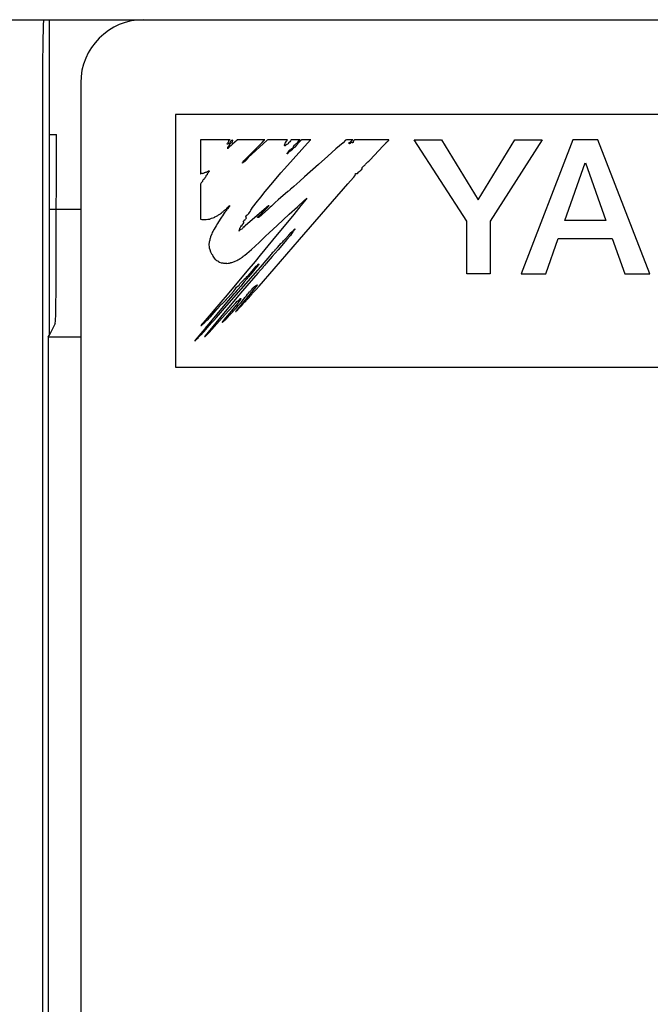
# Model space of a CAD drawing. Extents: x 97 to 1223, y 94 to 848.
# Tile 9 of 38: x 234 to 244, y 744 to 760. Entities that reach past the tile are written whole.
import ezdxf

# ---------------------------------------------------------------- set-up
doc = ezdxf.new("R2010")
doc.units = 0
doc.header["$LTSCALE"] = 69.3
for name, color, linetype in [('ALL_AXIS', 7, 'CONTINUOUS'), ('ALL_CURVE', 7, 'CONTINUOUS'), ('ALL_FEATURES', 7, 'CONTINUOUS')]:
    doc.layers.add(name, color=color, linetype=linetype)

msp = doc.modelspace()

# ---------------------------------------------------------------- linework, layer by layer
at = {"layer": 'ALL_AXIS', "color": 7, "linetype": 'CONTINUOUS'}
msp.add_line((220.3, 760), (234.413, 760), dxfattribs=at)
at = {"layer": 'ALL_CURVE', "color": 4, "linetype": 'CONTINUOUS'}
for p, q in [((236.5, 758.5), (236.5, 754.5)), ((273.5, 758.5), (236.5, 758.5)), ((236.5, 754.5), (254.5, 754.5))]:
    msp.add_line(p, q, dxfattribs=at)
at = {"layer": 'ALL_FEATURES', "color": 7, "linetype": 'CONTINUOUS'}
for p, q in [((220.3, 760), (274, 760)), ((234.5, 760), (234.5, 755)), ((235, 759), (235, 729)), ((234.5, 758.183), (234.614, 758.183)), ((234.613, 756.174), (234.614, 758.183)), ((236.9, 758.1), (236.9, 757.56)), ((237.365, 758.1), (236.9, 758.1)), ((237.314, 758.029), (237.318, 758.036)), ((237.319, 758.027), (237.314, 758.029)), ((237.318, 758.036), (237.324, 758.044)), ((237.326, 758.028), (237.319, 758.027)), ((237.324, 758.044), (237.329, 758.051)), ((237.333, 758.03), (237.326, 758.028)), ((237.329, 758.051), (237.335, 758.062)), ((237.337, 758.034), (237.333, 758.03)), ((237.335, 758.062), (237.341, 758.068)), ((237.341, 758.038), (237.337, 758.034)), ((237.341, 758.068), (237.344, 758.071)), ((237.345, 758.04), (237.341, 758.038)), ((237.344, 758.071), (237.347, 758.077)), ((237.347, 758.034), (237.345, 758.04)), ((237.347, 758.077), (237.349, 758.087)), ((237.349, 758.031), (237.347, 758.034)), ((237.349, 758.087), (237.353, 758.091)), ((237.354, 758.033), (237.349, 758.031)), ((237.353, 758.091), (237.363, 758.098)), ((237.357, 758.035), (237.354, 758.033)), ((237.36, 758.041), (237.357, 758.035)), ((237.358, 758.011), (237.363, 758.025)), ((237.363, 758.054), (237.36, 758.041)), ((237.363, 758.098), (237.365, 758.1)), ((237.367, 758.062), (237.363, 758.054)), ((237.363, 758.025), (237.369, 758.036)), ((237.374, 758.072), (237.367, 758.062)), ((237.369, 758.036), (237.376, 758.044)), ((237.383, 758.081), (237.374, 758.072)), ((237.376, 758.044), (237.384, 758.049)), ((237.388, 758.085), (237.383, 758.081)), ((237.384, 758.049), (237.396, 758.055)), ((237.405, 758.03), (237.387, 758.013)), ((237.394, 758.088), (237.388, 758.085)), ((237.408, 758.092), (237.394, 758.088)), ((237.396, 758.055), (237.399, 758.058)), ((237.399, 758.058), (237.4, 758.06)), ((237.4, 758.06), (237.402, 758.066)), ((237.402, 758.067), (237.405, 758.075)), ((237.402, 758.066), (237.402, 758.067)), ((237.476, 758.092), (237.405, 758.03)), ((237.405, 758.075), (237.407, 758.079)), ((237.407, 758.079), (237.409, 758.087)), ((237.409, 758.087), (237.408, 758.092)), ((237.48, 758.096), (237.476, 758.092)), ((237.485, 758.1), (237.48, 758.096)), ((237.916, 758.1), (237.485, 758.1)), ((237.642, 757.823), (237.875, 758.058)), ((237.955, 758.091), (237.655, 757.817)), ((237.875, 758.058), (237.914, 758.098)), ((237.914, 758.098), (237.916, 758.1)), ((237.965, 758.1), (237.955, 758.091)), ((238.276, 758.1), (237.965, 758.1)), ((238.228, 757.64), (238.642, 758.098)), ((238.233, 758.024), (238.236, 758.029)), ((238.236, 758.029), (238.238, 758.034)), ((238.238, 758.044), (238.239, 758.048)), ((238.238, 758.043), (238.238, 758.044)), ((238.238, 758.034), (238.238, 758.043)), ((238.239, 758.048), (238.248, 758.059)), ((238.248, 758.059), (238.26, 758.074)), ((238.26, 758.074), (238.266, 758.081)), ((238.266, 758.081), (238.273, 758.091)), ((238.276, 758.028), (238.267, 758.023)), ((238.273, 758.091), (238.276, 758.1)), ((238.284, 758.036), (238.276, 758.028)), ((238.292, 758.047), (238.284, 758.036)), ((238.294, 758.052), (238.292, 758.047)), ((238.297, 758.057), (238.294, 758.052)), ((238.3, 758.06), (238.297, 758.057)), ((238.305, 758.062), (238.3, 758.06)), ((238.311, 758.062), (238.305, 758.062)), ((238.315, 758.066), (238.311, 758.062)), ((238.324, 758.082), (238.315, 758.066)), ((238.33, 758.092), (238.324, 758.082)), ((238.336, 758.1), (238.33, 758.092)), ((238.474, 758.1), (238.336, 758.1)), ((238.386, 758.011), (238.437, 758.062)), ((238.464, 758.065), (238.42, 758.013)), ((238.437, 758.062), (238.456, 758.081)), ((238.456, 758.081), (238.474, 758.1)), ((238.486, 758.089), (238.464, 758.065)), ((238.496, 758.1), (238.486, 758.089)), ((238.644, 758.1), (238.496, 758.1)), ((238.642, 758.098), (238.644, 758.1)), ((239.155, 758.052), (239.044, 757.954)), ((239.197, 758.09), (239.155, 758.052)), ((239.208, 758.1), (239.197, 758.09)), ((239.309, 758.1), (239.208, 758.1)), ((239.248, 758.051), (239.249, 758.052)), ((239.248, 758.047), (239.248, 758.051)), ((239.25, 758.042), (239.248, 758.047)), ((239.249, 758.052), (239.258, 758.055)), ((239.255, 758.037), (239.25, 758.042)), ((239.258, 758.036), (239.255, 758.037)), ((239.258, 758.055), (239.269, 758.062)), ((239.268, 758.04), (239.258, 758.036)), ((239.275, 758.044), (239.268, 758.04)), ((239.269, 758.062), (239.283, 758.075)), ((239.28, 758.05), (239.275, 758.044)), ((239.285, 758.054), (239.28, 758.05)), ((239.283, 758.075), (239.291, 758.084)), ((239.293, 758.058), (239.285, 758.054)), ((239.291, 758.084), (239.304, 758.096)), ((239.297, 758.059), (239.293, 758.058)), ((239.3, 758.052), (239.297, 758.059)), ((239.302, 758.051), (239.3, 758.052)), ((239.304, 758.05), (239.302, 758.051)), ((239.304, 758.096), (239.309, 758.1)), ((239.308, 758.051), (239.304, 758.05)), ((239.314, 758.055), (239.308, 758.051)), ((239.317, 758.058), (239.314, 758.055)), ((239.319, 758.079), (239.316, 758.07)), ((239.316, 758.07), (239.317, 758.058)), ((239.323, 758.085), (239.319, 758.079)), ((239.324, 758.086), (239.323, 758.085)), ((239.328, 758.089), (239.324, 758.086)), ((239.331, 758.094), (239.328, 758.089)), ((239.336, 758.1), (239.331, 758.094)), ((239.883, 758.1), (239.336, 758.1)), ((239.799, 758.01), (239.816, 758.027)), ((239.816, 758.027), (239.826, 758.04)), ((239.826, 758.04), (239.831, 758.046)), ((239.831, 758.046), (239.835, 758.049)), ((239.835, 758.049), (239.844, 758.056)), ((239.844, 758.056), (239.85, 758.062)), ((239.85, 758.062), (239.857, 758.072)), ((239.857, 758.072), (239.869, 758.082)), ((239.869, 758.082), (239.871, 758.084)), ((239.871, 758.084), (239.879, 758.092)), ((239.879, 758.092), (239.883, 758.1)), ((241.116, 756.808), (240.281, 758.1)), ((240.281, 758.1), (240.716, 758.1)), ((240.716, 758.1), (241.296, 757.147)), ((241.296, 757.147), (241.879, 758.1)), ((242.312, 758.1), (241.488, 756.809)), ((241.879, 758.1), (242.312, 758.1)), ((242.795, 758.1), (241.975, 755.975)), ((243.192, 758.1), (242.795, 758.1)), ((244.013, 755.975), (243.192, 758.1)), ((237.328, 757.97), (237.33, 757.976)), ((237.328, 757.957), (237.328, 757.97)), ((237.331, 757.958), (237.328, 757.957)), ((237.33, 757.976), (237.331, 757.981)), ((237.331, 757.981), (237.337, 757.99)), ((237.338, 757.967), (237.331, 757.958)), ((237.337, 757.99), (237.348, 758)), ((237.345, 757.975), (237.338, 757.967)), ((237.36, 757.991), (237.345, 757.975)), ((237.348, 758), (237.352, 758.004)), ((237.352, 758.004), (237.358, 758.011)), ((237.376, 758.003), (237.36, 757.991)), ((237.387, 758.013), (237.376, 758.003)), ((238.229, 758.016), (238.233, 758.024)), ((238.229, 758.01), (238.229, 758.016)), ((238.232, 758.005), (238.229, 758.01)), ((238.239, 758), (238.232, 758.005)), ((238.241, 758.001), (238.239, 758)), ((238.245, 758.006), (238.241, 758.001)), ((238.25, 758.015), (238.245, 758.006)), ((238.254, 758.02), (238.25, 758.015)), ((238.258, 758.022), (238.254, 758.02)), ((238.267, 758.023), (238.258, 758.022)), ((238.269, 757.884), (238.272, 757.889)), ((238.27, 757.879), (238.269, 757.884)), ((238.27, 757.878), (238.27, 757.879)), ((238.274, 757.876), (238.27, 757.878)), ((238.272, 757.889), (238.279, 757.895)), ((238.278, 757.876), (238.274, 757.876)), ((238.28, 757.879), (238.278, 757.876)), ((238.279, 757.895), (238.286, 757.9)), ((238.283, 757.886), (238.28, 757.879)), ((238.288, 757.893), (238.283, 757.886)), ((238.286, 757.9), (238.291, 757.906)), ((238.298, 757.902), (238.288, 757.893)), ((238.291, 757.906), (238.293, 757.912)), ((238.293, 757.917), (238.295, 757.922)), ((238.293, 757.912), (238.293, 757.917)), ((238.295, 757.922), (238.297, 757.924)), ((238.297, 757.924), (238.3, 757.926)), ((238.312, 757.911), (238.298, 757.902)), ((238.3, 757.926), (238.303, 757.928)), ((238.303, 757.928), (238.307, 757.933)), ((238.307, 757.933), (238.313, 757.938)), ((238.326, 757.921), (238.312, 757.911)), ((238.313, 757.938), (238.322, 757.941)), ((238.322, 757.941), (238.327, 757.942)), ((238.334, 757.93), (238.326, 757.921)), ((238.327, 757.942), (238.333, 757.946)), ((238.333, 757.946), (238.337, 757.953)), ((238.341, 757.933), (238.334, 757.93)), ((238.337, 757.953), (238.339, 757.962)), ((238.339, 757.962), (238.345, 757.962)), ((238.348, 757.939), (238.341, 757.933)), ((238.345, 757.962), (238.353, 757.965)), ((238.356, 757.95), (238.348, 757.939)), ((238.353, 757.965), (238.362, 757.972)), ((238.363, 757.96), (238.356, 757.95)), ((238.362, 757.972), (238.373, 757.983)), ((238.37, 757.968), (238.363, 757.96)), ((238.367, 757.989), (238.37, 757.993)), ((238.368, 757.987), (238.367, 757.989)), ((238.373, 757.986), (238.368, 757.987)), ((238.37, 757.993), (238.386, 758.011)), ((238.377, 757.973), (238.37, 757.968)), ((238.375, 757.985), (238.373, 757.986)), ((238.373, 757.983), (238.375, 757.985)), ((238.386, 757.978), (238.377, 757.973)), ((238.392, 757.984), (238.386, 757.978)), ((238.42, 758.013), (238.392, 757.984)), ((239.044, 757.954), (238.914, 757.84)), ((239.587, 757.782), (239.784, 757.997)), ((239.784, 757.997), (239.792, 758.004)), ((239.792, 758.004), (239.799, 758.01)), ((237.57, 757.733), (237.561, 757.727)), ((237.561, 757.727), (237.562, 757.731)), ((237.562, 757.731), (237.565, 757.739)), ((237.565, 757.739), (237.566, 757.74)), ((237.566, 757.74), (237.571, 757.749)), ((237.603, 757.76), (237.57, 757.733)), ((237.571, 757.749), (237.584, 757.765)), ((237.584, 757.765), (237.599, 757.78)), ((237.599, 757.78), (237.642, 757.823)), ((237.639, 757.791), (237.603, 757.76)), ((237.641, 757.8), (237.639, 757.791)), ((237.645, 757.808), (237.641, 757.8)), ((237.652, 757.814), (237.645, 757.808)), ((237.655, 757.817), (237.652, 757.814)), ((238.914, 757.84), (238.768, 757.707)), ((239.506, 757.702), (239.512, 757.714)), ((239.512, 757.714), (239.515, 757.716)), ((239.515, 757.716), (239.524, 757.723)), ((239.524, 757.723), (239.534, 757.732)), ((239.534, 757.732), (239.543, 757.742)), ((239.543, 757.742), (239.549, 757.749)), ((239.549, 757.749), (239.565, 757.762)), ((239.565, 757.762), (239.574, 757.77)), ((239.574, 757.77), (239.587, 757.782)), ((242.667, 756.821), (242.99, 757.733)), ((242.998, 757.733), (243.319, 756.821)), ((236.9, 757.56), (236.904, 757.56)), ((236.904, 757.56), (236.907, 757.564)), ((236.907, 757.564), (236.91, 757.566)), ((236.91, 757.566), (236.915, 757.569)), ((236.915, 757.569), (236.919, 757.569)), ((236.919, 757.569), (236.923, 757.568)), ((236.923, 757.568), (236.933, 757.566)), ((236.933, 757.566), (236.943, 757.568)), ((236.943, 757.568), (236.954, 757.574)), ((236.954, 757.574), (236.959, 757.578)), ((236.959, 757.578), (236.967, 757.583)), ((236.967, 757.583), (236.976, 757.585)), ((236.976, 757.585), (236.984, 757.585)), ((236.984, 757.585), (236.99, 757.586)), ((236.99, 757.586), (237, 757.591)), ((237, 757.591), (237.018, 757.604)), ((237.006, 757.564), (237.004, 757.555)), ((237.01, 757.568), (237.006, 757.564)), ((237.018, 757.574), (237.01, 757.568)), ((237.018, 757.604), (237.026, 757.607)), ((237.026, 757.584), (237.018, 757.574)), ((237.026, 757.607), (237.034, 757.607)), ((237.033, 757.596), (237.026, 757.584)), ((237.036, 757.602), (237.033, 757.596)), ((237.034, 757.607), (237.036, 757.607)), ((237.036, 757.607), (237.037, 757.606)), ((237.037, 757.606), (237.036, 757.602)), ((238.042, 757.423), (238.171, 757.575)), ((238.171, 757.575), (238.228, 757.64)), ((238.768, 757.707), (238.545, 757.511)), ((239.349, 757.533), (239.353, 757.557)), ((239.353, 757.557), (239.355, 757.565)), ((239.355, 757.565), (239.365, 757.565)), ((239.365, 757.565), (239.367, 757.565)), ((239.367, 757.565), (239.378, 757.564)), ((239.378, 757.564), (239.384, 757.565)), ((239.384, 757.565), (239.388, 757.569)), ((239.388, 757.569), (239.399, 757.585)), ((239.399, 757.585), (239.411, 757.598)), ((239.411, 757.598), (239.425, 757.609)), ((239.425, 757.609), (239.437, 757.615)), ((239.437, 757.615), (239.439, 757.616)), ((239.439, 757.616), (239.445, 757.622)), ((239.445, 757.622), (239.447, 757.624)), ((239.447, 757.624), (239.456, 757.636)), ((239.456, 757.636), (239.46, 757.645)), ((239.459, 757.659), (239.462, 757.666)), ((239.459, 757.655), (239.459, 757.659)), ((239.46, 757.651), (239.459, 757.655)), ((239.46, 757.645), (239.46, 757.651)), ((239.462, 757.666), (239.469, 757.672)), ((239.469, 757.672), (239.481, 757.68)), ((239.481, 757.68), (239.487, 757.684)), ((239.487, 757.684), (239.498, 757.692)), ((239.498, 757.692), (239.506, 757.702)), ((236.903, 757.404), (236.9, 757.395)), ((236.91, 757.415), (236.903, 757.404)), ((236.92, 757.426), (236.91, 757.415)), ((236.924, 757.432), (236.92, 757.426)), ((236.927, 757.44), (236.924, 757.432)), ((236.929, 757.448), (236.927, 757.44)), ((236.93, 757.45), (236.929, 757.448)), ((236.934, 757.459), (236.93, 757.45)), ((236.941, 757.466), (236.934, 757.459)), ((236.95, 757.471), (236.941, 757.466)), ((236.952, 757.473), (236.95, 757.471)), ((236.955, 757.479), (236.952, 757.473)), ((236.961, 757.489), (236.955, 757.479)), ((236.964, 757.493), (236.961, 757.489)), ((236.971, 757.498), (236.964, 757.493)), ((236.976, 757.507), (236.971, 757.498)), ((236.98, 757.517), (236.976, 757.507)), ((236.981, 757.519), (236.98, 757.517)), ((236.983, 757.526), (236.981, 757.519)), ((236.988, 757.533), (236.983, 757.526)), ((236.993, 757.538), (236.988, 757.533)), ((237.001, 757.545), (236.993, 757.538)), ((237.004, 757.555), (237.001, 757.545)), ((237.922, 757.278), (238.042, 757.423)), ((238.47, 757.442), (238.378, 757.36)), ((238.466, 756.522), (239.234, 757.402)), ((238.545, 757.511), (238.47, 757.442)), ((239.234, 757.402), (239.275, 757.45)), ((239.275, 757.45), (239.324, 757.505)), ((239.324, 757.505), (239.343, 757.526)), ((239.343, 757.526), (239.349, 757.531)), ((239.349, 757.531), (239.349, 757.533)), ((236.9, 757.395), (236.9, 756.839)), ((237.851, 757.19), (237.922, 757.278)), ((238.281, 757.279), (238.129, 757.146)), ((238.29, 757.287), (238.281, 757.279)), ((238.298, 757.292), (238.29, 757.287)), ((238.31, 757.3), (238.298, 757.292)), ((238.318, 757.307), (238.31, 757.3)), ((238.322, 757.316), (238.318, 757.307)), ((238.325, 757.317), (238.322, 757.316)), ((238.337, 757.326), (238.325, 757.317)), ((238.378, 757.36), (238.337, 757.326)), ((237.723, 757.025), (237.803, 757.129)), ((237.803, 757.129), (237.827, 757.158)), ((237.827, 757.158), (237.83, 757.162)), ((237.83, 757.162), (237.832, 757.165)), ((237.832, 757.165), (237.851, 757.19)), ((238.083, 757.105), (238.065, 757.088)), ((238.129, 757.146), (238.083, 757.105)), ((238.432, 757.039), (238.541, 757.139)), ((238.569, 757.157), (238.487, 757.057)), ((238.541, 757.139), (238.575, 757.169)), ((238.58, 757.173), (238.569, 757.157)), ((238.575, 757.169), (238.58, 757.173)), ((234.5, 757), (235, 757)), ((237.212, 756.925), (237.226, 756.935)), ((237.226, 756.935), (237.23, 756.939)), ((237.23, 756.939), (237.235, 756.946)), ((237.235, 756.946), (237.242, 756.952)), ((237.242, 756.952), (237.252, 756.957)), ((237.252, 756.957), (237.253, 756.957)), ((237.253, 756.957), (237.257, 756.96)), ((237.257, 756.96), (237.264, 756.969)), ((237.273, 756.937), (237.262, 756.922)), ((237.264, 756.969), (237.279, 756.982)), ((237.284, 756.95), (237.273, 756.937)), ((237.279, 756.982), (237.294, 756.994)), ((237.307, 756.979), (237.284, 756.95)), ((237.294, 756.994), (237.308, 757.006)), ((237.311, 756.985), (237.307, 756.979)), ((237.308, 757.006), (237.314, 757.014)), ((237.316, 756.993), (237.311, 756.985)), ((237.314, 757.014), (237.321, 757.025)), ((237.327, 757.007), (237.316, 756.993)), ((237.321, 757.025), (237.336, 757.039)), ((237.344, 757.03), (237.327, 757.007)), ((237.336, 757.039), (237.353, 757.053)), ((237.353, 757.044), (237.344, 757.03)), ((237.353, 757.053), (237.362, 757.059)), ((237.362, 757.059), (237.353, 757.044)), ((237.976, 757.053), (237.613, 756.741)), ((237.656, 756.925), (237.664, 756.933)), ((237.664, 756.933), (237.674, 756.947)), ((237.674, 756.947), (237.689, 756.967)), ((237.689, 756.967), (237.692, 756.973)), ((237.692, 756.973), (237.696, 756.982)), ((237.696, 756.982), (237.707, 757.002)), ((237.707, 757.002), (237.723, 757.025)), ((237.857, 756.928), (237.948, 757.017)), ((237.976, 757.007), (237.874, 756.916)), ((237.948, 757.017), (237.981, 757.051)), ((237.981, 757.054), (237.976, 757.053)), ((238.003, 757.03), (237.976, 757.007)), ((237.986, 757.056), (237.981, 757.054)), ((237.981, 757.051), (237.986, 757.056)), ((238.022, 757.046), (238.003, 757.03)), ((238.044, 757.067), (238.022, 757.046)), ((238.065, 757.088), (238.044, 757.067)), ((238.304, 756.921), (238.432, 757.039)), ((238.487, 757.057), (238.374, 756.917)), ((236.9, 756.839), (236.918, 756.835)), ((236.918, 756.835), (236.942, 756.834)), ((236.942, 756.834), (236.971, 756.835)), ((236.971, 756.835), (236.989, 756.837)), ((236.989, 756.837), (237.016, 756.839)), ((237.016, 756.839), (237.025, 756.84)), ((237.025, 756.84), (237.045, 756.843)), ((237.045, 756.843), (237.053, 756.846)), ((237.053, 756.846), (237.059, 756.85)), ((237.059, 756.85), (237.073, 756.856)), ((237.073, 756.856), (237.099, 756.864)), ((237.099, 756.864), (237.116, 756.869)), ((237.116, 756.869), (237.123, 756.874)), ((237.123, 756.874), (237.125, 756.877)), ((237.125, 756.877), (237.127, 756.879)), ((237.127, 756.879), (237.138, 756.882)), ((237.138, 756.882), (237.152, 756.889)), ((237.152, 756.889), (237.171, 756.901)), ((237.182, 756.801), (237.166, 756.773)), ((237.171, 756.901), (237.182, 756.909)), ((237.182, 756.909), (237.195, 756.916)), ((237.219, 756.858), (237.182, 756.801)), ((237.195, 756.916), (237.212, 756.925)), ((237.23, 756.874), (237.219, 756.858)), ((237.244, 756.894), (237.23, 756.874)), ((237.262, 756.922), (237.244, 756.894)), ((237.262, 756.922), (237.262, 756.922)), ((237.572, 756.77), (237.583, 756.784)), ((237.581, 756.809), (237.583, 756.814)), ((237.581, 756.801), (237.581, 756.809)), ((237.584, 756.792), (237.581, 756.801)), ((237.583, 756.814), (237.585, 756.817)), ((237.583, 756.784), (237.585, 756.788)), ((237.584, 756.792), (237.584, 756.792)), ((237.585, 756.788), (237.584, 756.792)), ((237.585, 756.817), (237.589, 756.819)), ((237.589, 756.819), (237.591, 756.821)), ((237.591, 756.821), (237.595, 756.828)), ((237.595, 756.828), (237.597, 756.83)), ((237.597, 756.83), (237.605, 756.833)), ((237.605, 756.833), (237.613, 756.84)), ((237.613, 756.84), (237.62, 756.851)), ((237.617, 756.882), (237.62, 756.887)), ((237.617, 756.875), (237.617, 756.882)), ((237.619, 756.869), (237.617, 756.875)), ((237.624, 756.865), (237.619, 756.869)), ((237.62, 756.887), (237.634, 756.903)), ((237.62, 756.851), (237.624, 756.86)), ((237.625, 756.863), (237.624, 756.865)), ((237.624, 756.86), (237.625, 756.863)), ((237.634, 756.903), (237.641, 756.911)), ((237.641, 756.911), (237.656, 756.925)), ((237.801, 756.868), (237.803, 756.873)), ((237.807, 756.868), (237.801, 756.868)), ((237.803, 756.873), (237.807, 756.879)), ((237.807, 756.879), (237.811, 756.882)), ((237.818, 756.869), (237.807, 756.868)), ((237.811, 756.882), (237.857, 756.928)), ((237.826, 756.873), (237.818, 756.869)), ((237.837, 756.882), (237.826, 756.873)), ((237.86, 756.902), (237.837, 756.882)), ((237.874, 756.916), (237.86, 756.902)), ((238.374, 756.917), (238.036, 756.508)), ((238.112, 756.742), (238.304, 756.921)), ((241.116, 755.975), (241.116, 756.808)), ((241.488, 756.809), (241.488, 755.975)), ((243.319, 756.821), (242.667, 756.821)), ((237.085, 756.629), (237.077, 756.61)), ((237.093, 756.648), (237.085, 756.629)), ((237.112, 756.683), (237.093, 756.648)), ((237.145, 756.738), (237.112, 756.683)), ((237.166, 756.773), (237.145, 756.738)), ((237.506, 756.661), (237.508, 756.665)), ((237.508, 756.658), (237.506, 756.661)), ((237.508, 756.665), (237.513, 756.673)), ((237.512, 756.654), (237.508, 756.658)), ((237.515, 756.66), (237.512, 756.654)), ((237.513, 756.673), (237.521, 756.687)), ((237.518, 756.665), (237.515, 756.66)), ((237.526, 756.672), (237.518, 756.665)), ((237.521, 756.687), (237.523, 756.696)), ((237.523, 756.7), (237.528, 756.705)), ((237.523, 756.696), (237.523, 756.7)), ((237.538, 756.677), (237.526, 756.672)), ((237.528, 756.705), (237.533, 756.713)), ((237.533, 756.713), (237.538, 756.726)), ((237.538, 756.726), (237.541, 756.738)), ((237.539, 756.678), (237.538, 756.677)), ((237.552, 756.685), (237.539, 756.678)), ((237.541, 756.738), (237.542, 756.74)), ((237.542, 756.74), (237.544, 756.74)), ((237.544, 756.74), (237.548, 756.738)), ((237.548, 756.738), (237.551, 756.738)), ((237.551, 756.738), (237.555, 756.743)), ((237.562, 756.694), (237.552, 756.685)), ((237.555, 756.743), (237.56, 756.754)), ((237.56, 756.754), (237.572, 756.77)), ((237.569, 756.703), (237.562, 756.694)), ((237.574, 756.713), (237.569, 756.703)), ((237.577, 756.713), (237.574, 756.713)), ((237.579, 756.713), (237.577, 756.713)), ((237.584, 756.716), (237.579, 756.713)), ((237.592, 756.729), (237.584, 756.716)), ((237.595, 756.732), (237.592, 756.729)), ((237.597, 756.731), (237.595, 756.732)), ((237.6, 756.73), (237.597, 756.731)), ((237.613, 756.741), (237.6, 756.73)), ((237.928, 756.57), (237.985, 756.624)), ((237.985, 756.624), (238.112, 756.742)), ((238.295, 756.587), (238.335, 756.63)), ((238.35, 756.623), (238.321, 756.585)), ((238.335, 756.63), (238.348, 756.645)), ((238.348, 756.645), (238.363, 756.659)), ((238.361, 756.641), (238.35, 756.623)), ((238.369, 756.649), (238.361, 756.641)), ((238.363, 756.659), (238.378, 756.676)), ((238.378, 756.663), (238.369, 756.649)), ((238.378, 756.676), (238.383, 756.68)), ((238.384, 756.673), (238.378, 756.663)), ((238.383, 756.68), (238.389, 756.684)), ((238.39, 756.677), (238.384, 756.673)), ((238.389, 756.684), (238.39, 756.687)), ((238.39, 756.687), (238.391, 756.687)), ((238.391, 756.679), (238.39, 756.677)), ((238.391, 756.687), (238.392, 756.687)), ((238.393, 756.685), (238.391, 756.679)), ((238.392, 756.687), (238.393, 756.685)), ((237.034, 756.471), (237.033, 756.459)), ((237.035, 756.483), (237.034, 756.471)), ((237.038, 756.494), (237.035, 756.483)), ((237.042, 756.502), (237.038, 756.494)), ((237.046, 756.506), (237.042, 756.502)), ((237.048, 756.529), (237.046, 756.506)), ((237.049, 756.535), (237.048, 756.529)), ((237.054, 756.56), (237.049, 756.535)), ((237.058, 756.571), (237.054, 756.56)), ((237.06, 756.574), (237.058, 756.571)), ((237.077, 756.61), (237.06, 756.574)), ((237.761, 756.413), (237.831, 756.478)), ((237.831, 756.478), (237.842, 756.487)), ((238.036, 756.508), (237.841, 756.271)), ((237.842, 756.487), (237.85, 756.494)), ((237.85, 756.494), (237.928, 756.57)), ((238.062, 756.053), (238.466, 756.522)), ((238.266, 756.517), (238.127, 756.354)), ((238.177, 756.46), (238.188, 756.469)), ((238.188, 756.469), (238.196, 756.479)), ((238.196, 756.479), (238.201, 756.484)), ((238.201, 756.484), (238.212, 756.499)), ((238.212, 756.499), (238.232, 756.521)), ((238.232, 756.521), (238.243, 756.532)), ((238.243, 756.532), (238.295, 756.587)), ((238.321, 756.585), (238.266, 756.517)), ((242.368, 755.975), (242.566, 756.534)), ((242.566, 756.534), (243.42, 756.534)), ((243.42, 756.534), (243.617, 755.975)), ((237.031, 756.451), (237.029, 756.442)), ((237.029, 756.442), (237.03, 756.436)), ((237.03, 756.436), (237.031, 756.43)), ((237.033, 756.459), (237.031, 756.451)), ((237.031, 756.43), (237.035, 756.409)), ((237.035, 756.396), (237.034, 756.392)), ((237.034, 756.392), (237.034, 756.388)), ((237.034, 756.388), (237.043, 756.36)), ((237.035, 756.409), (237.035, 756.396)), ((237.043, 756.36), (237.057, 756.324)), ((237.057, 756.324), (237.067, 756.302)), ((237.633, 756.3), (237.707, 756.363)), ((237.707, 756.363), (237.761, 756.413)), ((238.027, 756.293), (238.046, 756.317)), ((238.127, 756.354), (238.035, 756.25)), ((238.046, 756.317), (238.053, 756.325)), ((238.053, 756.325), (238.066, 756.336)), ((238.066, 756.336), (238.079, 756.351)), ((238.079, 756.351), (238.088, 756.364)), ((238.088, 756.364), (238.091, 756.368)), ((238.091, 756.368), (238.103, 756.377)), ((238.103, 756.377), (238.119, 756.394)), ((238.119, 756.394), (238.148, 756.428)), ((238.148, 756.428), (238.17, 756.454)), ((238.17, 756.454), (238.177, 756.46)), ((237.067, 756.302), (237.073, 756.293)), ((237.073, 756.293), (237.08, 756.284)), ((237.08, 756.284), (237.086, 756.278)), ((237.086, 756.278), (237.09, 756.273)), ((237.086, 756.278), (237.086, 756.278)), ((237.09, 756.273), (237.092, 756.262)), ((237.092, 756.262), (237.094, 756.253)), ((237.094, 756.253), (237.101, 756.24)), ((237.101, 756.24), (237.113, 756.223)), ((237.113, 756.223), (237.132, 756.204)), ((237.132, 756.204), (237.134, 756.202)), ((237.134, 756.202), (237.153, 756.188)), ((237.153, 756.188), (237.165, 756.181)), ((237.165, 756.181), (237.172, 756.18)), ((237.172, 756.18), (237.175, 756.177)), ((237.175, 756.177), (237.175, 756.176)), ((237.175, 756.176), (237.183, 756.17)), ((237.183, 756.17), (237.198, 756.16)), ((237.198, 756.16), (237.226, 756.149)), ((237.38, 756.153), (237.396, 756.157)), ((237.396, 756.157), (237.434, 756.17)), ((237.434, 756.17), (237.446, 756.175)), ((237.446, 756.175), (237.472, 756.185)), ((237.472, 756.185), (237.489, 756.195)), ((237.489, 756.195), (237.505, 756.204)), ((237.505, 756.204), (237.512, 756.209)), ((237.512, 756.209), (237.526, 756.216)), ((237.526, 756.216), (237.536, 756.223)), ((237.536, 756.223), (237.545, 756.23)), ((237.545, 756.23), (237.552, 756.233)), ((237.552, 756.233), (237.554, 756.235)), ((237.554, 756.235), (237.558, 756.239)), ((237.558, 756.239), (237.563, 756.241)), ((237.563, 756.241), (237.567, 756.243)), ((237.567, 756.243), (237.574, 756.251)), ((237.574, 756.251), (237.576, 756.253)), ((237.576, 756.253), (237.586, 756.261)), ((237.586, 756.261), (237.597, 756.267)), ((237.597, 756.267), (237.602, 756.271)), ((237.602, 756.271), (237.633, 756.3)), ((237.761, 756.172), (237.634, 756.019)), ((237.841, 756.271), (237.761, 756.172)), ((237.819, 756.047), (238.001, 756.261)), ((237.964, 756.17), (237.943, 756.147)), ((238.035, 756.25), (237.964, 756.17)), ((238.001, 756.261), (238.018, 756.282)), ((238.018, 756.282), (238.027, 756.293)), ((237.226, 756.149), (237.231, 756.149)), ((237.231, 756.149), (237.236, 756.15)), ((237.236, 756.15), (237.245, 756.15)), ((237.245, 756.15), (237.252, 756.148)), ((237.252, 756.148), (237.26, 756.146)), ((237.26, 756.146), (237.273, 756.145)), ((237.273, 756.145), (237.282, 756.145)), ((237.279, 755.432), (237.805, 756.033)), ((237.282, 756.145), (237.299, 756.145)), ((237.299, 756.145), (237.31, 756.143)), ((237.31, 756.143), (237.317, 756.142)), ((237.317, 756.142), (237.334, 756.143)), ((237.634, 756.019), (237.318, 755.644)), ((237.334, 756.143), (237.347, 756.143)), ((237.347, 756.143), (237.357, 756.144)), ((237.357, 756.144), (237.366, 756.148)), ((237.366, 756.148), (237.372, 756.15)), ((237.372, 756.15), (237.38, 756.153)), ((237.651, 755.942), (237.715, 756.018)), ((237.782, 756.076), (237.693, 755.97)), ((237.715, 756.018), (237.782, 756.097)), ((237.782, 756.097), (237.787, 756.103)), ((237.786, 756.076), (237.782, 756.076)), ((237.791, 756.08), (237.786, 756.076)), ((237.787, 756.103), (237.793, 756.107)), ((237.8, 756.091), (237.791, 756.08)), ((237.793, 756.107), (237.799, 756.107)), ((237.799, 756.107), (237.8, 756.108)), ((237.8, 756.108), (237.804, 756.119)), ((237.805, 756.098), (237.8, 756.091)), ((237.804, 756.119), (237.808, 756.123)), ((237.813, 756.107), (237.805, 756.098)), ((237.805, 756.033), (237.806, 756.034)), ((237.806, 756.034), (237.815, 756.044)), ((237.851, 756.039), (237.806, 755.986)), ((237.808, 756.123), (237.811, 756.126)), ((237.811, 756.126), (237.813, 756.13)), ((237.813, 756.13), (237.814, 756.131)), ((237.819, 756.115), (237.813, 756.107)), ((237.814, 756.131), (237.818, 756.133)), ((237.815, 756.044), (237.819, 756.047)), ((237.818, 756.133), (237.823, 756.131)), ((237.822, 756.122), (237.819, 756.115)), ((237.823, 756.131), (237.822, 756.122)), ((237.823, 756.131), (237.823, 756.131)), ((237.825, 755.782), (238.062, 756.053)), ((237.867, 756.056), (237.851, 756.039)), ((237.871, 756.06), (237.867, 756.056)), ((237.878, 756.065), (237.871, 756.06)), ((237.883, 756.073), (237.878, 756.065)), ((237.885, 756.075), (237.883, 756.073)), ((237.887, 756.08), (237.885, 756.075)), ((237.917, 756.115), (237.887, 756.08)), ((237.932, 756.134), (237.917, 756.115)), ((237.943, 756.147), (237.932, 756.134)), ((237.53, 755.827), (237.575, 755.872)), ((237.589, 755.847), (237.534, 755.782)), ((237.806, 755.986), (237.564, 755.705)), ((237.575, 755.872), (237.596, 755.893)), ((237.632, 755.898), (237.589, 755.847)), ((237.596, 755.893), (237.597, 755.897)), ((237.597, 755.897), (237.603, 755.9)), ((237.603, 755.9), (237.607, 755.903)), ((237.607, 755.903), (237.616, 755.908)), ((237.616, 755.908), (237.623, 755.916)), ((237.623, 755.916), (237.627, 755.926)), ((237.627, 755.926), (237.63, 755.929)), ((237.63, 755.929), (237.634, 755.933)), ((237.643, 755.91), (237.632, 755.898)), ((237.634, 755.933), (237.646, 755.94)), ((237.657, 755.927), (237.643, 755.91)), ((237.646, 755.94), (237.651, 755.942)), ((237.693, 755.97), (237.657, 755.927)), ((241.488, 755.975), (241.116, 755.975)), ((241.975, 755.975), (242.368, 755.975)), ((243.617, 755.975), (244.013, 755.975)), ((237.334, 755.6), (237.42, 755.698)), ((237.42, 755.698), (237.44, 755.723)), ((237.44, 755.723), (237.441, 755.725)), ((237.441, 755.725), (237.469, 755.763)), ((237.478, 755.716), (237.45, 755.684)), ((237.776, 755.769), (237.463, 755.392)), ((237.469, 755.763), (237.47, 755.764)), ((237.47, 755.764), (237.496, 755.787)), ((237.564, 755.705), (237.475, 755.6)), ((237.493, 755.732), (237.478, 755.716)), ((237.534, 755.782), (237.493, 755.732)), ((237.496, 755.787), (237.512, 755.798)), ((237.512, 755.798), (237.515, 755.807)), ((237.515, 755.807), (237.521, 755.818)), ((237.521, 755.818), (237.53, 755.827)), ((237.659, 755.672), (237.676, 755.689)), ((237.676, 755.689), (237.682, 755.696)), ((237.682, 755.696), (237.683, 755.697)), ((237.683, 755.697), (237.691, 755.707)), ((237.691, 755.707), (237.701, 755.715)), ((237.701, 755.715), (237.704, 755.721)), ((237.704, 755.721), (237.715, 755.735)), ((237.715, 755.735), (237.726, 755.747)), ((237.726, 755.747), (237.73, 755.75)), ((237.729, 755.676), (237.777, 755.728)), ((237.73, 755.75), (237.731, 755.752)), ((237.731, 755.752), (237.732, 755.753)), ((237.732, 755.753), (237.735, 755.759)), ((237.735, 755.759), (237.741, 755.765)), ((237.741, 755.765), (237.746, 755.767)), ((237.746, 755.767), (237.749, 755.768)), ((237.749, 755.768), (237.754, 755.773)), ((237.754, 755.773), (237.768, 755.779)), ((237.768, 755.779), (237.77, 755.784)), ((237.77, 755.784), (237.773, 755.788)), ((237.773, 755.788), (237.781, 755.792)), ((237.797, 755.796), (237.776, 755.769)), ((237.777, 755.728), (237.825, 755.782)), ((237.781, 755.792), (237.782, 755.795)), ((237.782, 755.795), (237.783, 755.797)), ((237.783, 755.797), (237.787, 755.798)), ((237.787, 755.798), (237.791, 755.798)), ((237.791, 755.798), (237.799, 755.799)), ((237.799, 755.799), (237.797, 755.796)), ((237.475, 755.6), (237.216, 755.289)), ((237.318, 755.644), (237.221, 755.529)), ((237.255, 755.516), (237.292, 755.551)), ((237.426, 755.657), (237.285, 755.489)), ((237.292, 755.551), (237.299, 755.557)), ((237.299, 755.557), (237.301, 755.561)), ((237.301, 755.561), (237.302, 755.565)), ((237.302, 755.565), (237.306, 755.571)), ((237.306, 755.571), (237.313, 755.576)), ((237.313, 755.576), (237.317, 755.579)), ((237.317, 755.579), (237.327, 755.591)), ((237.327, 755.591), (237.334, 755.6)), ((237.436, 755.667), (237.426, 755.657)), ((237.446, 755.676), (237.436, 755.667)), ((237.449, 755.679), (237.446, 755.676)), ((237.45, 755.684), (237.449, 755.681)), ((237.449, 755.681), (237.449, 755.679)), ((237.457, 755.518), (237.478, 755.541)), ((237.515, 755.546), (237.466, 755.486)), ((237.478, 755.541), (237.48, 755.543)), ((237.48, 755.543), (237.484, 755.543)), ((237.484, 755.543), (237.49, 755.546)), ((237.49, 755.546), (237.504, 755.557)), ((237.504, 755.557), (237.506, 755.561)), ((237.506, 755.561), (237.512, 755.566)), ((237.512, 755.566), (237.517, 755.572)), ((237.528, 755.563), (237.515, 755.546)), ((237.517, 755.572), (237.52, 755.579)), ((237.52, 755.579), (237.521, 755.581)), ((237.521, 755.581), (237.527, 755.583)), ((237.527, 755.583), (237.534, 755.585)), ((237.533, 755.57), (237.528, 755.563)), ((237.535, 755.577), (237.533, 755.57)), ((237.534, 755.585), (237.535, 755.577)), ((237.54, 755.524), (237.555, 755.542)), ((237.555, 755.542), (237.577, 755.568)), ((237.577, 755.568), (237.579, 755.571)), ((237.579, 755.571), (237.58, 755.577)), ((237.58, 755.577), (237.587, 755.587)), ((237.587, 755.587), (237.6, 755.601)), ((237.596, 755.527), (237.601, 755.531)), ((237.6, 755.601), (237.603, 755.604)), ((237.601, 755.531), (237.602, 755.533)), ((237.602, 755.533), (237.603, 755.534)), ((237.603, 755.604), (237.607, 755.608)), ((237.603, 755.534), (237.607, 755.536)), ((237.607, 755.608), (237.612, 755.612)), ((237.607, 755.536), (237.61, 755.537)), ((237.61, 755.537), (237.614, 755.541)), ((237.612, 755.612), (237.624, 755.626)), ((237.614, 755.541), (237.62, 755.549)), ((237.62, 755.549), (237.621, 755.55)), ((237.621, 755.55), (237.627, 755.558)), ((237.624, 755.626), (237.644, 755.654)), ((237.627, 755.558), (237.63, 755.566)), ((237.63, 755.566), (237.634, 755.568)), ((237.634, 755.568), (237.641, 755.575)), ((237.641, 755.575), (237.646, 755.581)), ((237.644, 755.654), (237.649, 755.661)), ((237.646, 755.581), (237.652, 755.587)), ((237.649, 755.661), (237.659, 755.672)), ((237.652, 755.587), (237.655, 755.588)), ((237.655, 755.588), (237.66, 755.593)), ((237.66, 755.593), (237.664, 755.597)), ((237.664, 755.597), (237.673, 755.608)), ((237.673, 755.608), (237.681, 755.622)), ((237.681, 755.622), (237.688, 755.627)), ((237.688, 755.627), (237.698, 755.638)), ((237.698, 755.638), (237.702, 755.645)), ((237.702, 755.645), (237.715, 755.661)), ((237.715, 755.661), (237.723, 755.669)), ((237.723, 755.669), (237.729, 755.676)), ((237.221, 755.529), (236.939, 755.199)), ((237.285, 755.489), (237.003, 755.155)), ((237.054, 755.293), (237.148, 755.401)), ((237.148, 755.401), (237.154, 755.409)), ((237.149, 755.287), (237.279, 755.432)), ((237.154, 755.409), (237.157, 755.415)), ((237.157, 755.415), (237.159, 755.418)), ((237.159, 755.418), (237.169, 755.425)), ((237.169, 755.425), (237.178, 755.431)), ((237.178, 755.431), (237.18, 755.434)), ((237.18, 755.434), (237.184, 755.441)), ((237.184, 755.441), (237.197, 755.459)), ((237.197, 755.459), (237.201, 755.463)), ((237.201, 755.463), (237.224, 755.488)), ((237.224, 755.488), (237.237, 755.5)), ((237.237, 755.5), (237.242, 755.503)), ((237.242, 755.278), (237.457, 755.518)), ((237.242, 755.503), (237.255, 755.516)), ((237.466, 755.486), (237.269, 755.247)), ((237.409, 755.374), (237.422, 755.388)), ((237.422, 755.388), (237.432, 755.4)), ((237.432, 755.4), (237.459, 755.428)), ((237.458, 755.386), (237.454, 755.38)), ((237.454, 755.38), (237.454, 755.378)), ((237.454, 755.378), (237.455, 755.377)), ((237.455, 755.377), (237.457, 755.377)), ((237.457, 755.377), (237.46, 755.38)), ((237.463, 755.392), (237.458, 755.386)), ((237.459, 755.428), (237.471, 755.441)), ((237.46, 755.381), (237.463, 755.383)), ((237.46, 755.38), (237.46, 755.381)), ((237.463, 755.383), (237.465, 755.387)), ((237.465, 755.387), (237.47, 755.391)), ((237.47, 755.391), (237.476, 755.396)), ((237.471, 755.441), (237.473, 755.443)), ((237.473, 755.443), (237.486, 755.46)), ((237.476, 755.396), (237.48, 755.402)), ((237.48, 755.402), (237.483, 755.403)), ((237.483, 755.403), (237.487, 755.404)), ((237.486, 755.46), (237.495, 755.475)), ((237.487, 755.404), (237.491, 755.408)), ((237.491, 755.408), (237.493, 755.411)), ((237.493, 755.411), (237.495, 755.416)), ((237.495, 755.475), (237.502, 755.481)), ((237.495, 755.416), (237.496, 755.419)), ((237.496, 755.419), (237.5, 755.426)), ((237.5, 755.426), (237.506, 755.43)), ((237.502, 755.481), (237.54, 755.524)), ((237.506, 755.43), (237.515, 755.437)), ((237.515, 755.437), (237.52, 755.444)), ((237.52, 755.444), (237.523, 755.448)), ((237.523, 755.448), (237.528, 755.456)), ((237.528, 755.456), (237.537, 755.46)), ((237.537, 755.46), (237.539, 755.461)), ((237.539, 755.461), (237.543, 755.464)), ((237.543, 755.464), (237.554, 755.477)), ((237.554, 755.477), (237.57, 755.497)), ((237.57, 755.497), (237.581, 755.512)), ((237.581, 755.512), (237.585, 755.516)), ((237.585, 755.516), (237.596, 755.527)), ((236.97, 755.211), (236.975, 755.219)), ((236.975, 755.219), (236.976, 755.224)), ((236.976, 755.224), (236.981, 755.227)), ((236.981, 755.227), (236.986, 755.229)), ((236.986, 755.229), (236.993, 755.235)), ((236.993, 755.235), (236.996, 755.239)), ((236.996, 755.239), (237.001, 755.243)), ((237.001, 755.243), (237.012, 755.249)), ((237.012, 755.249), (237.019, 755.255)), ((237.216, 755.289), (237.018, 755.051)), ((237.019, 755.255), (237.03, 755.266)), ((237.03, 755.266), (237.054, 755.293)), ((237.034, 755.047), (237.242, 755.278)), ((237.083, 755.212), (237.107, 755.238)), ((237.107, 755.238), (237.149, 755.287)), ((237.25, 755.224), (237.241, 755.212)), ((237.266, 755.244), (237.25, 755.224)), ((237.252, 755.214), (237.259, 755.22)), ((237.259, 755.22), (237.264, 755.222)), ((237.264, 755.222), (237.27, 755.231)), ((237.269, 755.247), (237.266, 755.244)), ((237.27, 755.231), (237.277, 755.237)), ((237.277, 755.237), (237.286, 755.245)), ((237.286, 755.245), (237.302, 755.258)), ((237.302, 755.258), (237.304, 755.261)), ((237.304, 755.261), (237.306, 755.266)), ((237.306, 755.266), (237.308, 755.271)), ((237.308, 755.271), (237.313, 755.276)), ((237.313, 755.276), (237.319, 755.279)), ((237.319, 755.279), (237.323, 755.281)), ((237.323, 755.281), (237.326, 755.283)), ((237.326, 755.283), (237.34, 755.301)), ((237.34, 755.301), (237.354, 755.319)), ((237.354, 755.319), (237.369, 755.334)), ((237.369, 755.334), (237.382, 755.347)), ((237.382, 755.347), (237.409, 755.374)), ((234.596, 755.192), (234.5, 755)), ((236.903, 755.16), (236.901, 755.156)), ((236.901, 755.156), (236.907, 755.156)), ((236.964, 755.106), (236.901, 755.032)), ((236.906, 755.163), (236.903, 755.16)), ((236.919, 755.178), (236.906, 755.163)), ((236.907, 755.156), (236.916, 755.16)), ((236.916, 755.16), (236.921, 755.164)), ((236.928, 755.187), (236.919, 755.178)), ((236.921, 755.164), (236.929, 755.171)), ((236.939, 755.199), (236.928, 755.187)), ((236.929, 755.171), (236.933, 755.177)), ((236.933, 755.177), (236.938, 755.183)), ((236.938, 755.183), (236.942, 755.185)), ((236.94, 755.047), (236.964, 755.075)), ((236.942, 755.185), (236.946, 755.187)), ((236.946, 755.187), (236.96, 755.201)), ((236.96, 755.201), (236.963, 755.204)), ((236.963, 755.204), (236.969, 755.209)), ((236.989, 755.137), (236.964, 755.106)), ((236.964, 755.075), (236.972, 755.087)), ((236.969, 755.209), (236.97, 755.211)), ((236.972, 755.087), (236.973, 755.091)), ((236.973, 755.091), (236.977, 755.092)), ((236.977, 755.092), (236.981, 755.095)), ((236.981, 755.096), (237.031, 755.155)), ((236.981, 755.095), (236.981, 755.096)), ((236.99, 755.139), (236.989, 755.137)), ((237.003, 755.155), (236.99, 755.139)), ((237.031, 755.155), (237.083, 755.212)), ((237.241, 755.212), (237.239, 755.206)), ((237.239, 755.206), (237.244, 755.208)), ((237.244, 755.208), (237.25, 755.213)), ((237.25, 755.213), (237.252, 755.214)), ((234.486, 754.972), (234.5, 755)), ((234.486, 754.972), (234.486, 730.449)), ((235, 754.972), (234.486, 754.972)), ((236.807, 754.918), (236.806, 754.912)), ((236.806, 754.912), (236.814, 754.915)), ((236.811, 754.924), (236.807, 754.918)), ((236.814, 754.926), (236.811, 754.924)), ((236.901, 755.032), (236.814, 754.926)), ((236.814, 754.915), (236.82, 754.921)), ((236.82, 754.921), (236.836, 754.939)), ((236.82, 754.921), (236.82, 754.921)), ((236.836, 754.939), (236.862, 754.965)), ((236.862, 754.965), (236.868, 754.971)), ((236.868, 754.971), (236.877, 754.984)), ((236.877, 754.984), (236.886, 754.992)), ((236.886, 754.992), (236.892, 754.998)), ((236.892, 754.998), (236.893, 754.998)), ((236.893, 754.998), (236.898, 755.005)), ((236.898, 755.005), (236.905, 755.011)), ((236.905, 755.011), (236.911, 755.017)), ((236.911, 755.017), (236.94, 755.047)), ((236.963, 754.985), (236.961, 754.981)), ((236.961, 754.981), (236.966, 754.981)), ((236.967, 754.99), (236.963, 754.985)), ((236.966, 754.981), (236.97, 754.985)), ((237.018, 755.051), (236.967, 754.99)), ((236.97, 754.985), (236.972, 754.986)), ((236.972, 754.986), (236.978, 754.989)), ((236.978, 754.989), (236.982, 754.996)), ((236.982, 754.996), (236.988, 755.001)), ((236.988, 755.001), (236.995, 755.003)), ((236.995, 755.003), (237.004, 755.017)), ((237.004, 755.017), (237.013, 755.028)), ((237.013, 755.028), (237.026, 755.039)), ((237.026, 755.039), (237.03, 755.041)), ((237.03, 755.041), (237.034, 755.047))]:
    msp.add_line(p, q, dxfattribs=at)
for points in [[(234.413, 760), (234.409, 759.981), (234.406, 759.924), (234.403, 759.831), (234.4, 759.707), (234.398, 759.556), (234.397, 759.383), (234.396, 759.195), (234.395, 728.818)], [(234.596, 755.192), (234.601, 755.233), (234.605, 755.335), (234.608, 755.491), (234.611, 755.692), (234.612, 755.925), (234.613, 756.174)]]:
    msp.add_lwpolyline(points, dxfattribs=at)
msp.add_arc((236, 759), 1, 90, 180, dxfattribs=at)

doc.saveas('drawing.dxf')
